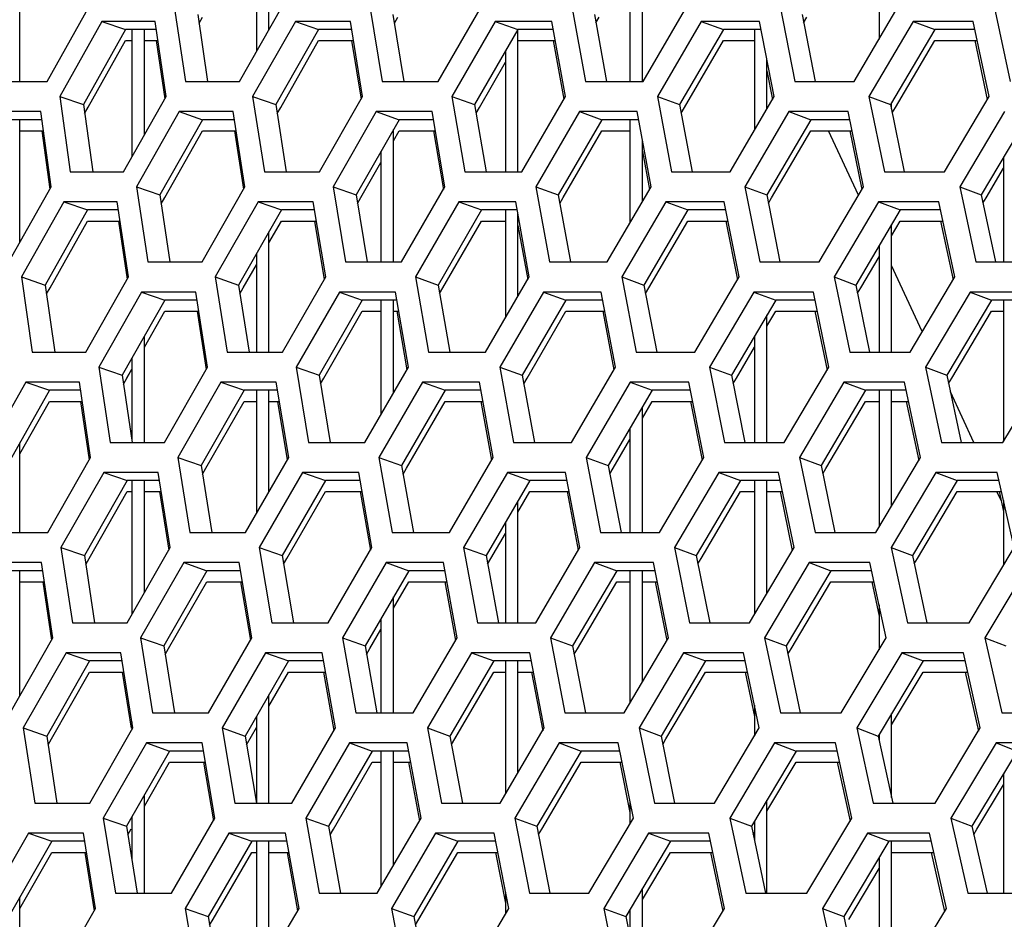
# Model space of a CAD drawing. Header units: millimetres. Extents: x 0 to 420, y 0 to 297.
# Tile 36 of 256: x 94.46 to 97.63, y 88.99 to 91.88. Entities that reach past the tile are written whole.
import ezdxf

# ---------------------------------------------------------------- set-up
doc = ezdxf.new("R2010")
doc.units = ezdxf.units.MM
doc.header["$LTSCALE"] = 23.1
doc.layers.get('0').update_dxf_attribs({"linetype": 'CONTINUOUS'})
doc.layers.add('DIM_PILOTEES', color=7, linetype='CONTINUOUS')
doc.styles.get("Standard").update_dxf_attribs({"font": 'txt', "width": 0.7})
doc.dimstyles.new('DIMSTYLE_4', dxfattribs={"dimtxt": 2.5, "dimasz": 3.5, "dimexe": 2, "dimexo": 0, "dimtad": 1, "dimdec": 0, "dimlfac": 10, "dimdsep": 46, "dimtxsty": 'Standard', "dimblk": '_FILLED', "dimblk1": '_FILLED', "dimblk2": '_FILLED', "dimcen": 0.09, "dimazin": 2, "dimtp": 0.8, "dimtm": 0.8, "dimtfac": 1, "dimtdec": 0, "dimtofl": 0, "dimtmove": 0, "dimatfit": 3, "dimldrblk": '_FILLED', "dimfxl": 0, "dimtolj": 1, "dimarcsym": 0})

# ---------------------------------------------------------------- blocks, each defined once
blk = doc.blocks.new('_FILLED')
at = {"color": 0, "linetype": 'ByBlock'}
blk.add_solid([(0, 0), (-1, 0.14286), (-1, -0.14286)], dxfattribs=at)
blk = doc.blocks.new('*D10')
at = {"layer": 'DIM_PILOTEES', "color": 2, "linetype": 'Continuous'}
for p, q in [((124.1252, 106.0416), (62.1844, 106.0416)), ((64.1844, 106.0416), (64.1844, 79.644)), ((64.1844, 53.2465), (64.1844, 79.644)), ((101.3716, 53.2465), (62.1844, 53.2465))]:
    blk.add_line(p, q, dxfattribs=at)
at = {"layer": 'DIM_PILOTEES', "color": 2, "linetype": 'Continuous', "xscale": 3.5, "yscale": 3.5, "zscale": 3.5}
for p, rotation in [((64.1844, 106.0416), 90), ((64.1844, 53.2465), 270)]:
    blk.add_blockref('_FILLED', p, dxfattribs=dict(at, rotation=rotation))
at = {"layer": 'DIM_PILOTEES', "color": 2, "linetype": 'Continuous', "insert": (61.0594, 82.8955), "char_height": 2.5, "width": 8.571429, "attachment_point": 2, "rotation": 90, "line_spacing_factor": 0.9}
blk.add_mtext('{\\ftxt;\\W0.0001;\\H0.0001;\\~}{\\ftxt;\\W2.2857142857;\\H2.5; }{\\ftxt;\\W0.0001;\\H0.0001;\\~}', dxfattribs=at)

msp = doc.modelspace()

# ---------------------------------------------------------------- linework, layer by layer
at = {"color": 7, "linetype": 'Continuous'}
for p, q in [((95.2252, 92.1339), (95.2252, 91.773)), ((95.2652, 91.8433), (95.2652, 92.1339)), ((96.4652, 91.6768), (96.4652, 92.1339)), ((97.2252, 92.1339), (97.2252, 91.8133)), ((96.4252, 92.0901), (96.4252, 91.6768)), ((94.4652, 91.6768), (94.4652, 91.956)), ((95.0365, 91.8924), (95.0682, 91.6768)), ((95.6637, 91.8924), (95.6989, 91.6768)), ((96.3109, 91.8924), (96.3496, 91.6768)), ((96.9778, 91.8924), (97.0198, 91.6768)), ((94.7288, 91.87), (94.8049, 91.8441)), ((95.0407, 91.8639), (95.0519, 91.8838)), ((95.3505, 91.87), (95.4249, 91.8441)), ((95.6682, 91.8645), (95.6791, 91.8836)), ((95.9924, 91.87), (96.0652, 91.8441)), ((96.3158, 91.865), (96.3265, 91.8834)), ((96.6542, 91.87), (96.7252, 91.8441)), ((96.983, 91.8655), (96.9934, 91.8833)), ((97.3353, 91.87), (97.4046, 91.8441)), ((94.8049, 91.8441), (94.6693, 91.6026)), ((94.9032, 91.8441), (94.8049, 91.8441)), ((94.8252, 91.8441), (94.8252, 91.4348)), ((94.8652, 91.5055), (94.8652, 91.8441)), ((95.4249, 91.8441), (95.2876, 91.6026)), ((95.531, 91.8441), (95.4249, 91.8441)), ((96.0652, 91.8441), (95.9262, 91.6026)), ((96.0652, 91.387), (96.0652, 91.8441)), ((96.1789, 91.8441), (96.0652, 91.8441)), ((96.7252, 91.8441), (96.5846, 91.6026)), ((96.8465, 91.8441), (96.7252, 91.8441)), ((96.8252, 91.8441), (96.8252, 91.5206)), ((97.4046, 91.8441), (97.2625, 91.6026)), ((97.5333, 91.8441), (97.4046, 91.8441)), ((94.6846, 91.5941), (94.8049, 91.8083)), ((94.8049, 91.8083), (94.8252, 91.8083)), ((94.8652, 91.8083), (94.9085, 91.8083)), ((95.303, 91.5939), (95.4249, 91.8083)), ((95.4249, 91.8083), (95.5368, 91.8083)), ((96.0652, 91.8083), (96.1853, 91.8083)), ((96.6002, 91.5936), (96.7252, 91.8083)), ((96.7252, 91.8083), (96.8252, 91.8083)), ((97.2781, 91.5934), (97.4046, 91.8083)), ((97.4046, 91.8083), (97.5408, 91.8083)), ((96.0252, 91.7747), (96.0252, 91.387)), ((95.9417, 91.5937), (96.0252, 91.7389)), ((96.8652, 91.5888), (96.8652, 91.7475)), ((94.5931, 91.6285), (94.6693, 91.6026)), ((94.6693, 91.6026), (94.6994, 91.387)), ((95.2129, 91.6285), (95.2876, 91.6026)), ((95.2876, 91.6026), (95.3211, 91.387)), ((95.8532, 91.6285), (95.9262, 91.6026)), ((95.9262, 91.6026), (95.9632, 91.387)), ((96.5133, 91.6285), (96.5846, 91.6026)), ((96.5846, 91.6026), (96.6251, 91.387)), ((97.1929, 91.6285), (97.2625, 91.6026)), ((97.2625, 91.6026), (97.3064, 91.387)), ((97.2652, 91.589), (97.2652, 91.6073)), ((94.6733, 91.5739), (94.6846, 91.5941)), ((94.9766, 91.5802), (95.0519, 91.5543)), ((95.2919, 91.5745), (95.303, 91.5939)), ((95.6098, 91.5802), (95.6834, 91.5543)), ((95.9309, 91.575), (95.9417, 91.5937)), ((96.263, 91.5802), (96.3349, 91.5543)), ((96.5897, 91.5755), (96.6002, 91.5936)), ((96.9359, 91.5802), (97.0061, 91.5543)), ((97.2679, 91.576), (97.2781, 91.5934)), ((94.5357, 91.5543), (94.4408, 91.5543)), ((94.4652, 91.1603), (94.4652, 91.5543)), ((95.0519, 91.5543), (94.9152, 91.3129)), ((95.1545, 91.5543), (95.0519, 91.5543)), ((95.6834, 91.5543), (95.545, 91.3129)), ((95.7937, 91.5543), (95.6834, 91.5543)), ((96.3349, 91.5543), (96.1949, 91.3129)), ((96.4528, 91.5543), (96.3349, 91.5543)), ((96.4252, 91.5543), (96.4252, 91.2222)), ((97.0061, 91.5543), (96.8645, 91.3129)), ((97.1315, 91.5543), (97.0061, 91.5543)), ((97.6963, 91.5543), (97.5534, 91.3129)), ((94.4652, 91.5185), (94.5406, 91.5185)), ((94.9306, 91.3042), (95.0519, 91.5185)), ((95.0519, 91.5185), (95.16, 91.5185)), ((95.6652, 91.0973), (95.6652, 91.5227)), ((95.6652, 91.4868), (95.6834, 91.5185)), ((95.6834, 91.5185), (95.7998, 91.5185)), ((96.2105, 91.3038), (96.3349, 91.5185)), ((96.3349, 91.5185), (96.4252, 91.5185)), ((96.8802, 91.3037), (97.0061, 91.5185)), ((97.0061, 91.5185), (97.1388, 91.5185)), ((97.1597, 91.312), (97.0634, 91.5185)), ((96.4652, 91.2906), (96.4652, 91.488)), ((95.6252, 91.4529), (95.6252, 91.0973)), ((95.5605, 91.304), (95.6252, 91.417)), ((97.6252, 91.4342), (97.6252, 91.0973)), ((97.5691, 91.3036), (97.6252, 91.3984)), ((94.8398, 91.3387), (94.9152, 91.3129)), ((95.4712, 91.3387), (95.545, 91.3129)), ((96.1228, 91.3387), (96.1949, 91.3129)), ((96.7941, 91.3387), (96.8645, 91.3129)), ((97.4847, 91.3387), (97.5534, 91.3129)), ((94.6066, 91.2904), (94.6826, 91.2646)), ((94.9152, 91.3129), (94.9472, 91.0973)), ((94.9194, 91.2844), (94.9306, 91.3042)), ((95.2308, 91.2904), (95.3053, 91.2646)), ((95.545, 91.3129), (95.5805, 91.0973)), ((95.5496, 91.285), (95.5605, 91.304)), ((95.8754, 91.2904), (95.9482, 91.2646)), ((96.1949, 91.3129), (96.2339, 91.0973)), ((96.1998, 91.2855), (96.2105, 91.3038)), ((96.5399, 91.2904), (96.611, 91.2646)), ((96.8645, 91.3129), (96.907, 91.0973)), ((96.8698, 91.286), (96.8802, 91.3037)), ((97.2239, 91.2904), (97.2932, 91.2646)), ((97.5534, 91.3129), (97.5992, 91.0973)), ((97.5589, 91.2864), (97.5691, 91.3036)), ((94.6826, 91.2646), (94.5467, 91.0231)), ((94.7817, 91.2646), (94.6826, 91.2646)), ((95.3053, 91.2646), (95.1676, 91.0231)), ((95.4121, 91.2646), (95.3053, 91.2646)), ((95.9482, 91.2646), (95.8088, 91.0231)), ((96.0627, 91.2646), (95.9482, 91.2646)), ((96.0252, 91.2646), (96.0252, 90.9176)), ((96.611, 91.2646), (96.47, 91.0231)), ((96.733, 91.2646), (96.611, 91.2646)), ((97.2932, 91.2646), (97.1507, 91.0231)), ((97.4227, 91.2646), (97.2932, 91.2646)), ((94.562, 91.0145), (94.6826, 91.2287)), ((94.6826, 91.2287), (94.787, 91.2287)), ((95.2652, 91.1585), (95.3053, 91.2287)), ((95.2652, 91.1586), (95.3053, 91.2287)), ((95.3053, 91.2287), (95.418, 91.2287)), ((95.8243, 91.0141), (95.9482, 91.2287)), ((95.9482, 91.2287), (96.0252, 91.2287)), ((96.0652, 90.9864), (96.0652, 91.2503)), ((96.4856, 91.014), (96.611, 91.2287)), ((96.611, 91.2287), (96.7401, 91.2287)), ((97.2652, 91.1814), (97.2932, 91.2287)), ((97.2932, 91.2287), (97.4303, 91.2287)), ((95.2652, 90.8075), (95.2652, 91.1944)), ((97.2652, 90.8075), (97.2652, 91.2172)), ((97.2252, 91.1494), (97.2252, 90.8075)), ((95.2252, 91.1242), (95.2252, 90.8075)), ((97.1664, 91.0138), (97.2252, 91.1136)), ((95.183, 91.0143), (95.2252, 91.0884)), ((97.3642, 90.8734), (97.2652, 91.0856)), ((94.4705, 91.049), (94.5467, 91.0231)), ((95.0929, 91.049), (95.1676, 91.0231)), ((95.7358, 91.049), (95.8088, 91.0231)), ((96.3987, 91.049), (96.47, 91.0231)), ((97.0811, 91.049), (97.1507, 91.0231)), ((94.5467, 91.0231), (94.5771, 90.8075)), ((94.5507, 90.9944), (94.562, 91.0145)), ((94.8557, 91.0007), (94.9309, 90.9748)), ((95.1676, 91.0231), (95.2015, 90.8075)), ((95.1719, 90.9949), (95.183, 91.0143)), ((95.4915, 91.0007), (95.5651, 90.9748)), ((95.8088, 91.0231), (95.8462, 90.8075)), ((95.8136, 90.9955), (95.8243, 91.0141)), ((96.1474, 91.0007), (96.2193, 90.9748)), ((96.47, 91.0231), (96.5109, 90.8075)), ((96.4751, 90.996), (96.4856, 91.014)), ((96.8231, 91.0007), (96.8933, 90.9748)), ((97.1507, 91.0231), (97.195, 90.8075)), ((97.1561, 90.9965), (97.1664, 91.0138)), ((97.518, 91.0007), (97.5864, 90.9748)), ((94.9309, 90.9748), (94.7939, 90.7333)), ((95.0343, 90.9748), (94.9309, 90.9748)), ((95.5651, 90.9748), (95.4263, 90.7333)), ((95.6761, 90.9748), (95.5651, 90.9748)), ((95.6252, 90.9748), (95.6252, 90.6068)), ((95.6652, 90.6758), (95.6652, 90.9748)), ((96.2193, 90.9748), (96.0789, 90.7333)), ((96.338, 90.9748), (96.2193, 90.9748)), ((96.8933, 90.9748), (96.7513, 90.7333)), ((97.0195, 90.9748), (96.8933, 90.9748)), ((97.5864, 90.9748), (97.443, 90.7333)), ((97.7201, 90.9748), (97.5864, 90.9748)), ((97.6252, 90.9748), (97.6252, 90.5207)), ((94.8652, 90.8232), (94.9309, 90.9389)), ((94.9309, 90.9389), (95.0399, 90.9389)), ((95.4418, 90.7244), (95.5651, 90.9389)), ((95.5651, 90.9389), (95.6252, 90.9389)), ((95.6652, 90.9389), (95.6823, 90.9389)), ((96.0945, 90.7243), (96.2193, 90.9389)), ((96.2193, 90.9389), (96.3448, 90.9389)), ((96.8652, 90.8913), (96.8933, 90.9389)), ((96.8933, 90.9389), (97.0268, 90.9389)), ((97.4587, 90.724), (97.5864, 90.9389)), ((97.5864, 90.9389), (97.6252, 90.9389)), ((96.8652, 90.5177), (96.8652, 90.9271)), ((94.8652, 90.5177), (94.8652, 90.8591)), ((96.8252, 90.8591), (96.8252, 90.5177)), ((96.767, 90.7241), (96.8252, 90.8232)), ((94.8252, 90.7886), (94.8252, 90.524)), ((94.7184, 90.7592), (94.7939, 90.7333)), ((94.7981, 90.7049), (94.8252, 90.7527)), ((94.8093, 90.7246), (94.8252, 90.7527)), ((95.3525, 90.7592), (95.4263, 90.7333)), ((96.0068, 90.7592), (96.0789, 90.7333)), ((96.6809, 90.7592), (96.7513, 90.7333)), ((97.3744, 90.7592), (97.443, 90.7333)), ((94.7939, 90.7333), (94.8262, 90.5177)), ((95.4263, 90.7333), (95.4621, 90.5177)), ((95.4309, 90.7055), (95.4418, 90.7244)), ((96.0789, 90.7333), (96.1182, 90.5177)), ((96.0839, 90.706), (96.0945, 90.7243)), ((96.7513, 90.7333), (96.7941, 90.5177)), ((96.7566, 90.7065), (96.767, 90.7241)), ((97.443, 90.7333), (97.4892, 90.5177)), ((97.4486, 90.7069), (97.4587, 90.724)), ((94.5604, 90.685), (94.4241, 90.4435)), ((94.4844, 90.7109), (94.5604, 90.685)), ((94.6602, 90.685), (94.5604, 90.685)), ((95.1856, 90.685), (95.0475, 90.4435)), ((95.1112, 90.7109), (95.1856, 90.685)), ((95.2932, 90.685), (95.1856, 90.685)), ((95.2252, 90.685), (95.2252, 90.2893)), ((95.2652, 90.3588), (95.2652, 90.685)), ((95.8312, 90.685), (95.6914, 90.4435)), ((95.7584, 90.7109), (95.8312, 90.685)), ((95.9465, 90.685), (95.8312, 90.685)), ((96.4967, 90.685), (96.3554, 90.4435)), ((96.4257, 90.7109), (96.4967, 90.685)), ((96.6196, 90.685), (96.4967, 90.685)), ((97.1818, 90.685), (97.0389, 90.4435)), ((97.1125, 90.7109), (97.1818, 90.685)), ((97.3121, 90.685), (97.1818, 90.685)), ((97.2252, 90.685), (97.2252, 90.246)), ((97.2652, 90.3131), (97.2652, 90.685)), ((97.5301, 90.5177), (97.4544, 90.68)), ((94.4652, 90.4806), (94.5604, 90.6492)), ((94.5604, 90.6492), (94.6656, 90.6492)), ((95.063, 90.4347), (95.1856, 90.6492)), ((95.1856, 90.6492), (95.2252, 90.6492)), ((95.2652, 90.6492), (95.2991, 90.6492)), ((95.707, 90.4345), (95.8312, 90.6492)), ((95.8312, 90.6492), (95.953, 90.6492)), ((96.4652, 90.5953), (96.4967, 90.6492)), ((96.4652, 90.2279), (96.4652, 90.6312)), ((96.4967, 90.6492), (96.6267, 90.6492)), ((97.0546, 90.4342), (97.1818, 90.6492)), ((97.1818, 90.6492), (97.2252, 90.6492)), ((97.2652, 90.6492), (97.3198, 90.6492)), ((96.4252, 90.5629), (96.4252, 90.2279)), ((96.371, 90.4344), (96.4252, 90.527)), ((94.4652, 90.2279), (94.4652, 90.5164)), ((94.9729, 90.4694), (95.0475, 90.4435)), ((95.6184, 90.4694), (95.6914, 90.4435)), ((96.2841, 90.4694), (96.3554, 90.4435)), ((96.9693, 90.4694), (97.0389, 90.4435)), ((95.0475, 90.4435), (95.0818, 90.2279)), ((95.052, 90.4154), (95.063, 90.4347)), ((95.6914, 90.4435), (95.7292, 90.2279)), ((95.6962, 90.416), (95.707, 90.4345)), ((96.3554, 90.4435), (96.3966, 90.2279)), ((96.3605, 90.4165), (96.371, 90.4344)), ((97.0389, 90.4435), (97.0835, 90.2279)), ((97.0444, 90.4169), (97.0546, 90.4342)), ((94.7347, 90.4211), (94.8099, 90.3952)), ((95.3731, 90.4211), (95.4467, 90.3952)), ((96.0318, 90.4211), (96.1037, 90.3952)), ((96.7103, 90.4211), (96.7804, 90.3952)), ((97.408, 90.4211), (97.4764, 90.3952)), ((94.8099, 90.3952), (94.6726, 90.1537)), ((94.9141, 90.3952), (94.8099, 90.3952)), ((94.8252, 90.3952), (94.8252, 89.9651)), ((94.8652, 90.0349), (94.8652, 90.3952)), ((95.4467, 90.3952), (95.3076, 90.1537)), ((95.5586, 90.3952), (95.4467, 90.3952)), ((96.1037, 90.3952), (95.9629, 90.1537)), ((96.2232, 90.3952), (96.1037, 90.3952)), ((96.7804, 90.3952), (96.6381, 90.1537)), ((96.9075, 90.3952), (96.7804, 90.3952)), ((96.8252, 90.3952), (96.8252, 89.9658)), ((96.8652, 90.0332), (96.8652, 90.3952)), ((97.4764, 90.3952), (97.3326, 90.1537)), ((97.611, 90.3952), (97.4764, 90.3952)), ((94.688, 90.145), (94.8099, 90.3594)), ((94.8099, 90.3594), (94.8252, 90.3594)), ((94.8652, 90.3594), (94.9197, 90.3594)), ((95.3231, 90.1448), (95.4467, 90.3594)), ((95.4467, 90.3594), (95.5648, 90.3594)), ((96.0652, 90.2934), (96.1037, 90.3594)), ((96.0652, 90.2934), (96.1037, 90.3594)), ((96.1037, 90.3594), (96.23, 90.3594)), ((96.6538, 90.1445), (96.7804, 90.3594)), ((96.7804, 90.3594), (96.8252, 90.3594)), ((96.8652, 90.3594), (96.9149, 90.3594)), ((97.3484, 90.1444), (97.4764, 90.3594)), ((97.4764, 90.3594), (97.6189, 90.3594)), ((97.6174, 90.3304), (97.6039, 90.3594)), ((96.0652, 89.9381), (96.0652, 90.3292)), ((97.6252, 90.331), (97.6252, 90.1232)), ((96.0252, 90.2606), (96.0252, 89.9381)), ((95.9785, 90.1447), (96.0252, 90.2248)), ((94.5971, 90.1796), (94.6726, 90.1537)), ((95.2338, 90.1796), (95.3076, 90.1537)), ((95.8908, 90.1796), (95.9629, 90.1537)), ((96.5677, 90.1796), (96.6381, 90.1537)), ((97.264, 90.1796), (97.3326, 90.1537)), ((94.6726, 90.1537), (94.7052, 89.9381)), ((95.3076, 90.1537), (95.3437, 89.9381)), ((95.9629, 90.1537), (96.0026, 89.9381)), ((96.6381, 90.1537), (96.6812, 89.9381)), ((97.3326, 90.1537), (97.3792, 89.9381)), ((94.6768, 90.1254), (94.688, 90.145)), ((94.9915, 90.1313), (95.066, 90.1054)), ((95.3122, 90.1259), (95.3231, 90.1448)), ((95.6415, 90.1313), (95.7142, 90.1054)), ((95.9679, 90.1265), (95.9785, 90.1447)), ((96.3115, 90.1313), (96.3825, 90.1054)), ((96.6434, 90.1269), (96.6538, 90.1445)), ((97.0011, 90.1313), (97.0704, 90.1054)), ((97.3383, 90.1274), (97.3484, 90.1444)), ((94.5387, 90.1054), (94.4382, 90.1054)), ((94.4652, 89.7038), (94.4652, 90.1054)), ((95.066, 90.1054), (94.9275, 89.864)), ((95.1743, 90.1054), (95.066, 90.1054)), ((95.7142, 90.1054), (95.5741, 89.864)), ((95.8303, 90.1054), (95.7142, 90.1054)), ((96.3825, 90.1054), (96.2408, 89.864)), ((96.5062, 90.1054), (96.3825, 90.1054)), ((96.4252, 90.1054), (96.4252, 89.68)), ((96.4652, 89.7477), (96.4652, 90.1054)), ((97.0704, 90.1054), (96.9271, 89.864)), ((97.2016, 90.1054), (97.0704, 90.1054)), ((94.4652, 90.0696), (94.5441, 90.0696)), ((94.943, 89.8551), (95.066, 90.0696)), ((95.066, 90.0696), (95.1803, 90.0696)), ((95.6652, 89.9852), (95.7142, 90.0696)), ((95.7142, 90.0696), (95.8369, 90.0696)), ((96.2564, 89.8548), (96.3825, 90.0696)), ((96.3825, 90.0696), (96.4252, 90.0696)), ((96.4652, 90.0696), (96.5133, 90.0696)), ((96.9428, 89.8546), (97.0704, 90.0696)), ((97.0704, 90.0696), (97.2093, 90.0696)), ((95.6652, 89.6484), (95.6652, 90.0211)), ((97.2252, 89.9956), (97.2252, 89.8515)), ((95.6252, 89.9521), (95.6252, 89.6484)), ((95.5896, 89.8549), (95.6252, 89.9163)), ((94.8529, 89.8898), (94.9275, 89.864)), ((94.9275, 89.864), (94.9621, 89.6484)), ((95.5011, 89.8898), (95.5741, 89.864)), ((95.5741, 89.864), (95.6121, 89.6484)), ((96.1695, 89.8898), (96.2408, 89.864)), ((96.2408, 89.864), (96.2823, 89.6484)), ((96.8575, 89.8898), (96.9271, 89.864)), ((96.9271, 89.864), (96.9721, 89.6484)), ((97.5648, 89.8898), (97.6326, 89.864)), ((94.6137, 89.8415), (94.689, 89.8157)), ((94.932, 89.8359), (94.943, 89.8551)), ((95.2548, 89.8415), (95.3284, 89.8157)), ((95.5789, 89.8365), (95.5896, 89.8549)), ((95.9162, 89.8415), (95.9881, 89.8157)), ((96.2459, 89.837), (96.2564, 89.8548)), ((96.5974, 89.8415), (96.6676, 89.8157)), ((96.9326, 89.8374), (96.9428, 89.8546)), ((97.2981, 89.8415), (97.3665, 89.8157)), ((94.689, 89.8157), (94.5513, 89.5742)), ((94.7939, 89.8157), (94.689, 89.8157)), ((95.3284, 89.8157), (95.1889, 89.5742)), ((95.441, 89.8157), (95.3284, 89.8157)), ((95.9881, 89.8157), (95.8469, 89.5742)), ((96.1084, 89.8157), (95.9881, 89.8157)), ((96.0252, 89.8157), (96.0252, 89.3883)), ((96.0652, 89.4563), (96.0652, 89.8157)), ((96.6676, 89.8157), (96.5249, 89.5742)), ((96.7955, 89.8157), (96.6676, 89.8157)), ((97.3665, 89.8157), (97.2223, 89.5742)), ((97.5019, 89.8157), (97.3665, 89.8157)), ((94.5667, 89.5654), (94.689, 89.7798)), ((94.689, 89.7798), (94.7996, 89.7798)), ((95.2652, 89.6705), (95.3284, 89.7798)), ((95.3284, 89.7798), (95.4473, 89.7798)), ((95.8519, 89.5469), (95.9881, 89.7798)), ((95.8625, 89.5651), (95.9881, 89.7798)), ((95.9881, 89.7798), (96.0252, 89.7798)), ((96.0652, 89.7798), (96.1153, 89.7798)), ((96.5406, 89.5649), (96.6676, 89.7798)), ((96.6676, 89.7798), (96.8029, 89.7798)), ((97.2652, 89.6103), (97.3665, 89.7798)), ((97.3665, 89.7798), (97.5099, 89.7798)), ((95.2652, 89.3586), (95.2652, 89.7064)), ((96.8252, 89.6729), (96.8252, 89.5744)), ((97.2652, 89.3766), (97.2652, 89.6461)), ((94.8252, 89.6197), (94.8252, 89.5946)), ((95.2252, 89.6371), (95.2252, 89.3586)), ((94.4758, 89.6001), (94.5513, 89.5742)), ((95.1151, 89.6001), (95.1889, 89.5742)), ((95.1936, 89.5464), (95.2252, 89.6013)), ((95.7748, 89.6001), (95.8469, 89.5742)), ((96.4545, 89.6001), (96.5249, 89.5742)), ((97.1536, 89.6001), (97.2223, 89.5742)), ((97.2252, 89.5791), (97.2252, 89.5605)), ((94.5513, 89.5742), (94.5842, 89.3586)), ((94.5556, 89.5459), (94.5667, 89.5654)), ((94.8719, 89.5518), (94.9463, 89.5259)), ((95.1889, 89.5742), (95.2254, 89.3586)), ((95.5245, 89.5518), (95.5972, 89.5259)), ((95.8469, 89.5742), (95.8869, 89.3586)), ((96.1972, 89.5518), (96.2683, 89.5259)), ((96.5249, 89.5742), (96.5683, 89.3586)), ((96.5302, 89.5474), (96.5406, 89.5649)), ((96.8897, 89.5518), (96.9589, 89.5259)), ((97.2223, 89.5742), (97.2692, 89.3586)), ((97.6013, 89.5518), (97.6688, 89.5259)), ((94.9463, 89.5259), (94.8075, 89.2844)), ((95.0554, 89.5259), (94.9463, 89.5259)), ((95.5972, 89.5259), (95.4567, 89.2844)), ((95.7141, 89.5259), (95.5972, 89.5259)), ((95.6252, 89.5259), (95.6252, 89.0906)), ((95.6652, 89.1588), (95.6652, 89.5259)), ((96.2683, 89.5259), (96.1261, 89.2844)), ((96.3928, 89.5259), (96.2683, 89.5259)), ((96.9589, 89.5259), (96.8153, 89.2844)), ((97.091, 89.5259), (96.9589, 89.5259)), ((97.6688, 89.5259), (97.5237, 89.2844)), ((94.8652, 89.3491), (94.9463, 89.4901)), ((94.9463, 89.4901), (95.0615, 89.4901)), ((95.4723, 89.2754), (95.5972, 89.4901)), ((95.5972, 89.4901), (95.6252, 89.4901)), ((95.6652, 89.4901), (95.7207, 89.4901)), ((96.1418, 89.2752), (96.2683, 89.4901)), ((96.2683, 89.4901), (96.4, 89.4901)), ((96.8652, 89.3325), (96.9589, 89.4901)), ((96.9589, 89.4901), (97.0988, 89.4901)), ((97.6252, 89.4535), (97.6252, 89.0688)), ((97.5395, 89.2749), (97.6252, 89.4176)), ((94.8652, 89.0688), (94.8652, 89.3849)), ((96.4252, 89.3647), (96.4252, 89.2917)), ((96.8652, 89.0688), (96.8652, 89.3684)), ((94.7328, 89.3103), (94.8075, 89.2844)), ((94.8252, 89.3153), (94.8252, 89.1743)), ((95.3837, 89.3103), (95.4567, 89.2844)), ((96.0548, 89.3103), (96.1261, 89.2844)), ((96.7457, 89.3103), (96.8153, 89.2844)), ((96.8252, 89.3011), (96.8252, 89.2368)), ((97.4559, 89.3103), (97.5237, 89.2844)), ((94.4928, 89.262), (94.568, 89.2361)), ((94.8075, 89.2844), (94.8424, 89.0688)), ((94.812, 89.2564), (94.823, 89.2755)), ((95.1365, 89.262), (95.2101, 89.2361)), ((95.4567, 89.2844), (95.4951, 89.0688)), ((95.4616, 89.2569), (95.4723, 89.2754)), ((95.8005, 89.262), (95.8725, 89.2361)), ((96.1261, 89.2844), (96.168, 89.0688)), ((96.1313, 89.2574), (96.1418, 89.2752)), ((96.4846, 89.262), (96.5548, 89.2361)), ((96.8153, 89.2844), (96.8606, 89.0688)), ((96.8208, 89.2579), (96.8252, 89.2653)), ((97.1881, 89.262), (97.2565, 89.2361)), ((97.5237, 89.2844), (97.5725, 89.0688)), ((97.5295, 89.2583), (97.5395, 89.2749)), ((94.568, 89.2361), (94.4299, 88.9946)), ((94.6737, 89.2361), (94.568, 89.2361)), ((95.2101, 89.2361), (95.0702, 88.9946)), ((95.3235, 89.2361), (95.2101, 89.2361)), ((95.2252, 89.2361), (95.2252, 88.7865)), ((95.2652, 88.855), (95.2652, 89.2361)), ((95.8725, 89.2361), (95.7309, 88.9946)), ((95.9936, 89.2361), (95.8725, 89.2361)), ((96.5548, 89.2361), (96.4117, 88.9946)), ((96.6835, 89.2361), (96.5548, 89.2361)), ((97.2565, 89.2361), (97.1119, 88.9946)), ((97.3928, 89.2361), (97.2565, 89.2361)), ((97.2652, 88.779), (97.2652, 89.2361)), ((94.4652, 89.0205), (94.568, 89.2003)), ((94.568, 89.2003), (94.6794, 89.2003)), ((95.0857, 88.9856), (95.2101, 89.2003)), ((95.2101, 89.2003), (95.2252, 89.2003)), ((95.2652, 89.2003), (95.3298, 89.2003)), ((95.736, 88.9674), (95.8725, 89.2003)), ((95.7466, 88.9855), (95.8725, 89.2003)), ((95.8725, 89.2003), (96.0005, 89.2003)), ((96.4652, 89.0492), (96.5548, 89.2003)), ((96.5548, 89.2003), (96.691, 89.2003)), ((97.2652, 89.2003), (97.4008, 89.2003)), ((97.2252, 89.1839), (97.2252, 88.779)), ((97.1277, 88.9852), (97.2252, 89.1481)), ((96.0252, 89.0729), (96.0252, 89.0032)), ((96.4652, 88.779), (96.4652, 89.085)), ((94.4652, 88.779), (94.4652, 89.0564)), ((94.9964, 89.0205), (95.0702, 88.9946)), ((95.6588, 89.0205), (95.7309, 88.9946)), ((96.3412, 89.0205), (96.4117, 88.9946)), ((96.4252, 89.0175), (96.4252, 88.9275)), ((97.0433, 89.0205), (97.1119, 88.9946)), ((95.0702, 88.9946), (95.107, 88.779)), ((95.0749, 88.9669), (95.0857, 88.9856)), ((95.7309, 88.9946), (95.7712, 88.779)), ((96.4117, 88.9946), (96.4555, 88.779)), ((97.1119, 88.9946), (97.1592, 88.779))]:
    msp.add_line(p, q, dxfattribs=at)
at = {"color": 3, "linetype": 'Continuous'}
for p, q in [((94.5526, 91.6768), (94.6882, 91.9183)), ((94.9611, 91.9183), (94.9968, 91.6768)), ((95.1705, 91.6768), (95.3079, 91.9183)), ((95.5899, 91.9183), (95.6295, 91.6768)), ((95.8088, 91.6768), (95.9479, 91.9183)), ((96.2388, 91.9183), (96.2823, 91.6768)), ((96.4671, 91.6768), (96.6078, 91.9183)), ((96.9073, 91.9183), (96.9547, 91.6768)), ((97.1449, 91.6768), (97.2871, 91.9183)), ((97.5951, 91.9183), (97.6463, 91.6768)), ((94.7288, 91.87), (94.5931, 91.6285)), ((94.8995, 91.87), (94.7288, 91.87)), ((94.9349, 91.6285), (94.8995, 91.87)), ((95.3505, 91.87), (95.2129, 91.6285)), ((95.5268, 91.87), (95.3505, 91.87)), ((95.5661, 91.6285), (95.5268, 91.87)), ((95.9924, 91.87), (95.8532, 91.6285)), ((96.1743, 91.87), (95.9924, 91.87)), ((96.2175, 91.6285), (96.1743, 91.87)), ((96.6542, 91.87), (96.5133, 91.6285)), ((96.8414, 91.87), (96.6542, 91.87)), ((96.8885, 91.6285), (96.8414, 91.87)), ((97.3353, 91.87), (97.1929, 91.6285)), ((97.5278, 91.87), (97.3353, 91.87)), ((97.5787, 91.6285), (97.5278, 91.87)), ((94.9032, 91.8083), (94.9307, 91.6211)), ((95.531, 91.8083), (95.5616, 91.6205)), ((96.1789, 91.8083), (96.2126, 91.62)), ((97.5333, 91.8083), (97.5731, 91.6191)), ((96.8652, 91.7116), (96.8833, 91.6195)), ((94.3846, 91.6768), (94.5526, 91.6768)), ((94.9968, 91.6768), (95.1705, 91.6768)), ((95.6295, 91.6768), (95.8088, 91.6768)), ((96.2823, 91.6768), (96.4671, 91.6768)), ((96.9547, 91.6768), (97.1449, 91.6768)), ((94.5931, 91.6285), (94.627, 91.387)), ((94.7982, 91.387), (94.9349, 91.6285)), ((95.2129, 91.6285), (95.2508, 91.387)), ((95.4277, 91.387), (95.5661, 91.6285)), ((95.8532, 91.6285), (95.8949, 91.387)), ((96.0774, 91.387), (96.2175, 91.6285)), ((96.5133, 91.6285), (96.559, 91.387)), ((96.7469, 91.387), (96.8885, 91.6285)), ((97.1929, 91.6285), (97.2424, 91.387)), ((97.4357, 91.387), (97.5787, 91.6285)), ((94.5321, 91.5802), (94.364, 91.5802)), ((94.5657, 91.3387), (94.5321, 91.5802)), ((94.9766, 91.5802), (94.8398, 91.3387)), ((95.1505, 91.5802), (94.9766, 91.5802)), ((95.188, 91.3387), (95.1505, 91.5802)), ((95.6098, 91.5802), (95.4712, 91.3387)), ((95.7892, 91.5802), (95.6098, 91.5802)), ((95.8307, 91.3387), (95.7892, 91.5802)), ((96.263, 91.5802), (96.1228, 91.3387)), ((96.448, 91.5802), (96.263, 91.5802)), ((96.4933, 91.3387), (96.448, 91.5802)), ((96.9359, 91.5802), (96.7941, 91.3387)), ((97.1262, 91.5802), (96.9359, 91.5802)), ((97.1754, 91.3387), (97.1262, 91.5802)), ((97.6279, 91.5802), (97.4847, 91.3387)), ((94.5357, 91.5185), (94.5617, 91.3316)), ((95.1545, 91.5185), (95.1836, 91.331)), ((95.7937, 91.5185), (95.8259, 91.3305)), ((97.1315, 91.5185), (97.17, 91.3295)), ((96.4652, 91.4521), (96.4882, 91.33)), ((94.627, 91.387), (94.7982, 91.387)), ((95.2508, 91.387), (95.4277, 91.387)), ((95.8949, 91.387), (96.0774, 91.387)), ((96.559, 91.387), (96.7469, 91.387)), ((97.2424, 91.387), (97.4357, 91.387)), ((94.4298, 91.0973), (94.5657, 91.3387)), ((94.8398, 91.3387), (94.8758, 91.0973)), ((95.0503, 91.0973), (95.188, 91.3387)), ((95.4712, 91.3387), (95.5112, 91.0973)), ((95.6913, 91.0973), (95.8307, 91.3387)), ((96.1228, 91.3387), (96.1667, 91.0973)), ((96.3523, 91.0973), (96.4933, 91.3387)), ((96.7941, 91.3387), (96.8419, 91.0973)), ((97.0329, 91.0973), (97.1754, 91.3387)), ((97.4847, 91.3387), (97.5363, 91.0973)), ((94.6066, 91.2904), (94.4705, 91.049)), ((94.7779, 91.2904), (94.6066, 91.2904)), ((94.8137, 91.049), (94.7779, 91.2904)), ((95.2308, 91.2904), (95.0929, 91.049)), ((95.4079, 91.2904), (95.2308, 91.2904)), ((95.4476, 91.049), (95.4079, 91.2904)), ((95.8754, 91.2904), (95.7358, 91.049)), ((96.058, 91.2904), (95.8754, 91.2904)), ((96.1016, 91.049), (96.058, 91.2904)), ((96.5399, 91.2904), (96.3987, 91.049)), ((96.728, 91.2904), (96.5399, 91.2904)), ((96.7755, 91.049), (96.728, 91.2904)), ((97.2239, 91.2904), (97.0811, 91.049)), ((97.4172, 91.2904), (97.2239, 91.2904)), ((97.4685, 91.049), (97.4172, 91.2904)), ((94.7817, 91.2287), (94.8095, 91.0415)), ((95.4121, 91.2287), (95.443, 91.0409)), ((96.733, 91.2287), (96.7702, 91.0399)), ((97.4227, 91.2287), (97.4629, 91.0395)), ((96.0652, 91.2144), (96.0967, 91.0404)), ((94.8758, 91.0973), (95.0503, 91.0973)), ((95.5112, 91.0973), (95.6913, 91.0973)), ((96.1667, 91.0973), (96.3523, 91.0973)), ((96.8419, 91.0973), (97.0329, 91.0973)), ((97.5363, 91.0973), (97.7326, 91.0973)), ((94.4705, 91.049), (94.5047, 90.8075)), ((94.6767, 90.8075), (94.8137, 91.049)), ((95.0929, 91.049), (95.1311, 90.8075)), ((95.3088, 90.8075), (95.4476, 91.049)), ((95.7358, 91.049), (95.7779, 90.8075)), ((95.9612, 90.8075), (96.1016, 91.049)), ((96.3987, 91.049), (96.4447, 90.8075)), ((96.6334, 90.8075), (96.7755, 91.049)), ((97.0811, 91.049), (97.131, 90.8075)), ((97.3251, 90.8075), (97.4685, 91.049)), ((94.8557, 91.0007), (94.7184, 90.7592)), ((95.0302, 91.0007), (94.8557, 91.0007)), ((95.0681, 90.7592), (95.0302, 91.0007)), ((95.4915, 91.0007), (95.3525, 90.7592)), ((95.6717, 91.0007), (95.4915, 91.0007)), ((95.7135, 90.7592), (95.6717, 91.0007)), ((96.1474, 91.0007), (96.0068, 90.7592)), ((96.3331, 91.0007), (96.1474, 91.0007)), ((96.3789, 90.7592), (96.3331, 91.0007)), ((96.8231, 91.0007), (96.6809, 90.7592)), ((97.0142, 91.0007), (96.8231, 91.0007)), ((97.0638, 90.7592), (97.0142, 91.0007)), ((97.518, 91.0007), (97.3744, 90.7592)), ((97.7144, 91.0007), (97.518, 91.0007)), ((95.0343, 90.9389), (95.0637, 90.7514)), ((95.6761, 90.9389), (95.7087, 90.7509)), ((96.338, 90.9389), (96.3737, 90.7504)), ((97.0195, 90.9389), (97.0583, 90.7499)), ((94.5047, 90.8075), (94.6767, 90.8075)), ((95.1311, 90.8075), (95.3088, 90.8075)), ((95.7779, 90.8075), (95.9612, 90.8075)), ((96.4447, 90.8075), (96.6334, 90.8075)), ((97.131, 90.8075), (97.3251, 90.8075)), ((94.7184, 90.7592), (94.7549, 90.5177)), ((94.93, 90.5177), (95.0681, 90.7592)), ((95.3525, 90.7592), (95.3928, 90.5177)), ((95.5737, 90.5177), (95.7135, 90.7592)), ((96.0068, 90.7592), (96.0511, 90.5177)), ((96.2374, 90.5177), (96.3789, 90.7592)), ((96.6809, 90.7592), (96.7291, 90.5177)), ((96.9208, 90.5177), (97.0638, 90.7592)), ((97.3744, 90.7592), (97.4264, 90.5177)), ((97.6234, 90.5177), (97.7678, 90.7592)), ((94.4844, 90.7109), (94.3479, 90.4694)), ((94.6564, 90.7109), (94.4844, 90.7109)), ((94.6925, 90.4694), (94.6564, 90.7109)), ((95.1112, 90.7109), (94.9729, 90.4694)), ((95.2889, 90.7109), (95.1112, 90.7109)), ((95.329, 90.4694), (95.2889, 90.7109)), ((95.7584, 90.7109), (95.6184, 90.4694)), ((95.9418, 90.7109), (95.7584, 90.7109)), ((95.9858, 90.4694), (95.9418, 90.7109)), ((96.4257, 90.7109), (96.2841, 90.4694)), ((96.6145, 90.7109), (96.4257, 90.7109)), ((96.6624, 90.4694), (96.6145, 90.7109)), ((97.1125, 90.7109), (96.9693, 90.4694)), ((97.3066, 90.7109), (97.1125, 90.7109)), ((97.3583, 90.4694), (97.3066, 90.7109)), ((94.6602, 90.6492), (94.6883, 90.4619)), ((95.2932, 90.6492), (95.3244, 90.4613)), ((95.9465, 90.6492), (95.9808, 90.4608)), ((96.6196, 90.6492), (96.6571, 90.4603)), ((97.3121, 90.6492), (97.3527, 90.4599)), ((94.7549, 90.5177), (94.93, 90.5177)), ((95.3928, 90.5177), (95.5737, 90.5177)), ((96.0511, 90.5177), (96.2374, 90.5177)), ((96.7291, 90.5177), (96.9208, 90.5177)), ((97.4264, 90.5177), (97.6234, 90.5177)), ((94.5551, 90.2279), (94.6925, 90.4694)), ((94.9729, 90.4694), (95.0115, 90.2279)), ((95.1898, 90.2279), (95.329, 90.4694)), ((95.6184, 90.4694), (95.661, 90.2279)), ((95.8449, 90.2279), (95.9858, 90.4694)), ((96.2841, 90.4694), (96.3305, 90.2279)), ((96.52, 90.2279), (96.6624, 90.4694)), ((96.9693, 90.4694), (97.0196, 90.2279)), ((97.2145, 90.2279), (97.3583, 90.4694)), ((94.7347, 90.4211), (94.5971, 90.1796)), ((94.91, 90.4211), (94.7347, 90.4211)), ((94.9483, 90.1796), (94.91, 90.4211)), ((95.3731, 90.4211), (95.2338, 90.1796)), ((95.5541, 90.4211), (95.3731, 90.4211)), ((95.5963, 90.1796), (95.5541, 90.4211)), ((96.0318, 90.4211), (95.8908, 90.1796)), ((96.2183, 90.4211), (96.0318, 90.4211)), ((96.2644, 90.1796), (96.2183, 90.4211)), ((96.7103, 90.4211), (96.5677, 90.1796)), ((96.9022, 90.4211), (96.7103, 90.4211)), ((96.9522, 90.1796), (96.9022, 90.4211)), ((97.408, 90.4211), (97.264, 90.1796)), ((97.6052, 90.4211), (97.408, 90.4211)), ((97.6591, 90.1796), (97.6052, 90.4211)), ((94.9141, 90.3594), (94.9438, 90.1718)), ((95.5586, 90.3594), (95.5915, 90.1713)), ((96.2232, 90.3594), (96.2592, 90.1708)), ((96.9075, 90.3594), (96.9466, 90.1703)), ((97.611, 90.3594), (97.6252, 90.2951)), ((94.3825, 90.2279), (94.5551, 90.2279)), ((95.0115, 90.2279), (95.1898, 90.2279)), ((95.661, 90.2279), (95.8449, 90.2279)), ((96.3305, 90.2279), (96.52, 90.2279)), ((97.0196, 90.2279), (97.2145, 90.2279)), ((94.5971, 90.1796), (94.6339, 89.9381)), ((94.8098, 89.9381), (94.9483, 90.1796)), ((95.2338, 90.1796), (95.2745, 89.9381)), ((95.4561, 89.9381), (95.5963, 90.1796)), ((95.8908, 90.1796), (95.9354, 89.9381)), ((96.1226, 89.9381), (96.2644, 90.1796)), ((96.5677, 90.1796), (96.6162, 89.9381)), ((96.8088, 89.9381), (96.9522, 90.1796)), ((97.264, 90.1796), (97.3164, 89.9381)), ((97.5143, 89.9381), (97.6591, 90.1796)), ((94.5349, 90.1313), (94.3621, 90.1313)), ((94.5714, 89.8898), (94.5349, 90.1313)), ((94.9915, 90.1313), (94.8529, 89.8898)), ((95.17, 90.1313), (94.9915, 90.1313)), ((95.2105, 89.8898), (95.17, 90.1313)), ((95.6415, 90.1313), (95.5011, 89.8898)), ((95.8256, 90.1313), (95.6415, 90.1313)), ((95.8699, 89.8898), (95.8256, 90.1313)), ((96.3115, 90.1313), (96.1695, 89.8898)), ((96.5011, 90.1313), (96.3115, 90.1313)), ((96.5493, 89.8898), (96.5011, 90.1313)), ((97.0011, 90.1313), (96.8575, 89.8898)), ((97.196, 90.1313), (97.0011, 90.1313)), ((97.2481, 89.8898), (97.196, 90.1313)), ((97.7098, 90.1313), (97.5648, 89.8898)), ((94.5387, 90.0696), (94.5671, 89.8823)), ((95.1743, 90.0696), (95.2058, 89.8817)), ((95.8303, 90.0696), (95.8649, 89.8812)), ((96.5062, 90.0696), (96.544, 89.8808)), ((97.2016, 90.0696), (97.2252, 89.9597)), ((94.6339, 89.9381), (94.8098, 89.9381)), ((95.2745, 89.9381), (95.4561, 89.9381)), ((95.9354, 89.9381), (96.1226, 89.9381)), ((96.6162, 89.9381), (96.8088, 89.9381)), ((97.3164, 89.9381), (97.5143, 89.9381)), ((94.4336, 89.6484), (94.5714, 89.8898)), ((94.8529, 89.8898), (94.8918, 89.6484)), ((95.0709, 89.6484), (95.2105, 89.8898)), ((95.5011, 89.8898), (95.544, 89.6484)), ((95.7287, 89.6484), (95.8699, 89.8898)), ((96.1695, 89.8898), (96.2163, 89.6484)), ((96.4065, 89.6484), (96.5493, 89.8898)), ((96.8575, 89.8898), (96.9082, 89.6484)), ((97.1039, 89.6484), (97.2481, 89.8898)), ((97.5648, 89.8898), (97.6194, 89.6484)), ((94.6137, 89.8415), (94.4758, 89.6001)), ((94.7897, 89.8415), (94.6137, 89.8415)), ((94.8284, 89.6001), (94.7897, 89.8415)), ((95.2548, 89.8415), (95.1151, 89.6001)), ((95.4365, 89.8415), (95.2548, 89.8415)), ((95.4791, 89.6001), (95.4365, 89.8415)), ((95.9162, 89.8415), (95.7748, 89.6001)), ((96.1034, 89.8415), (95.9162, 89.8415)), ((96.1499, 89.6001), (96.1034, 89.8415)), ((96.5974, 89.8415), (96.4545, 89.6001)), ((96.7901, 89.8415), (96.5974, 89.8415)), ((96.8405, 89.6001), (96.7901, 89.8415)), ((97.2981, 89.8415), (97.1536, 89.6001)), ((97.4961, 89.8415), (97.2981, 89.8415)), ((97.5503, 89.6001), (97.4961, 89.8415)), ((94.7939, 89.7798), (94.8228, 89.5992)), ((95.441, 89.7798), (95.4742, 89.5917)), ((96.1084, 89.7798), (96.1447, 89.5912)), ((96.7955, 89.7798), (96.8252, 89.6371)), ((97.5019, 89.7798), (97.5444, 89.5903)), ((94.8918, 89.6484), (95.0709, 89.6484)), ((95.544, 89.6484), (95.7287, 89.6484)), ((96.2163, 89.6484), (96.4065, 89.6484)), ((96.9082, 89.6484), (97.1039, 89.6484)), ((97.6194, 89.6484), (97.8202, 89.6484)), ((94.4758, 89.6001), (94.5129, 89.3586)), ((94.6896, 89.3586), (94.8284, 89.6001)), ((95.1151, 89.6001), (95.1562, 89.3586)), ((95.3385, 89.3586), (95.4791, 89.6001)), ((95.7748, 89.6001), (95.8198, 89.3586)), ((96.0077, 89.3586), (96.1499, 89.6001)), ((96.4545, 89.6001), (96.5034, 89.3586)), ((96.6968, 89.3586), (96.8405, 89.6001)), ((97.1536, 89.6001), (97.2064, 89.3586)), ((97.4051, 89.3586), (97.5503, 89.6001)), ((94.8719, 89.5518), (94.7328, 89.3103)), ((95.0511, 89.5518), (94.8719, 89.5518)), ((95.0919, 89.3103), (95.0511, 89.5518)), ((95.5245, 89.5518), (95.3837, 89.3103)), ((95.7093, 89.5518), (95.5245, 89.5518)), ((95.7541, 89.3103), (95.7093, 89.5518)), ((96.1972, 89.5518), (96.0548, 89.3103)), ((96.3876, 89.5518), (96.1972, 89.5518)), ((96.4363, 89.3103), (96.3876, 89.5518)), ((96.8897, 89.5518), (96.7457, 89.3103)), ((97.0854, 89.5518), (96.8897, 89.5518)), ((97.1379, 89.3103), (97.0854, 89.5518)), ((97.6013, 89.5518), (97.4559, 89.3103)), ((97.8023, 89.5518), (97.6013, 89.5518)), ((95.0554, 89.4901), (95.0872, 89.3022)), ((95.7141, 89.4901), (95.749, 89.3016)), ((96.3928, 89.4901), (96.4252, 89.3289)), ((97.091, 89.4901), (97.1322, 89.3007)), ((94.5129, 89.3586), (94.6896, 89.3586)), ((95.1562, 89.3586), (95.3385, 89.3586)), ((95.8198, 89.3586), (96.0077, 89.3586)), ((96.5034, 89.3586), (96.6968, 89.3586)), ((97.2064, 89.3586), (97.4051, 89.3586)), ((94.7328, 89.3103), (94.7722, 89.0688)), ((94.952, 89.0688), (95.0919, 89.3103)), ((95.3837, 89.3103), (95.427, 89.0688)), ((95.6125, 89.0688), (95.7541, 89.3103)), ((96.0548, 89.3103), (96.102, 89.0688)), ((96.2931, 89.0688), (96.4363, 89.3103)), ((96.7457, 89.3103), (96.7968, 89.0688)), ((96.9933, 89.0688), (97.1379, 89.3103)), ((97.4559, 89.3103), (97.5109, 89.0688)), ((94.4928, 89.262), (94.3545, 89.0205)), ((94.6695, 89.262), (94.4928, 89.262)), ((94.7085, 89.0205), (94.6695, 89.262)), ((95.1365, 89.262), (94.9964, 89.0205)), ((95.3189, 89.262), (95.1365, 89.262)), ((95.3619, 89.0205), (95.3189, 89.262)), ((95.8005, 89.262), (95.6588, 89.0205)), ((95.9886, 89.262), (95.8005, 89.262)), ((96.0355, 89.0205), (95.9886, 89.262)), ((96.4846, 89.262), (96.3412, 89.0205)), ((96.6781, 89.262), (96.4846, 89.262)), ((96.7289, 89.0205), (96.6781, 89.262)), ((97.1881, 89.262), (97.0433, 89.0205)), ((97.3869, 89.262), (97.1881, 89.262)), ((97.4416, 89.0205), (97.3869, 89.262)), ((94.6737, 89.2003), (94.704, 89.0126)), ((95.3235, 89.2003), (95.357, 89.0121)), ((95.9936, 89.2003), (96.0252, 89.0371)), ((96.6835, 89.2003), (96.7233, 89.0111)), ((97.3928, 89.2003), (97.4357, 89.0107)), ((94.7722, 89.0688), (94.952, 89.0688)), ((95.427, 89.0688), (95.6125, 89.0688)), ((96.102, 89.0688), (96.2931, 89.0688)), ((96.7968, 89.0688), (96.9933, 89.0688)), ((97.5109, 89.0688), (97.7126, 89.0688)), ((94.5693, 88.779), (94.7085, 89.0205)), ((94.9964, 89.0205), (95.0378, 88.779)), ((95.2209, 88.779), (95.3619, 89.0205)), ((95.6588, 89.0205), (95.7042, 88.779)), ((95.8929, 88.779), (96.0355, 89.0205)), ((96.3412, 89.0205), (96.3906, 88.779)), ((96.5847, 88.779), (96.7289, 89.0205)), ((97.0433, 89.0205), (97.0965, 88.779)), ((97.296, 88.779), (97.4416, 89.0205))]:
    msp.add_line(p, q, dxfattribs=at)

# ---------------------------------------------------------------- dimensions: what is measured, and where the dimension line sits
at = {"layer": 'DIM_PILOTEES', "color": 2, "linetype": 'Continuous'}
dim = msp.add_linear_dim(base=(64.1844, 53.2465), p1=(124.1252, 106.0416), p2=(101.3716, 53.2465), angle=270, text='{\\ftxt;\\W0.0001;\\H0.0001;\\~}{\\ftxt;\\W2.2857142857;\\H2.5; }{\\ftxt;\\W0.0001;\\H0.0001;\\~}', dimstyle='DIMSTYLE_4', dxfattribs=at)
dim.commit()
dim.dimension.update_dxf_attribs({"geometry": '*D10', "text_midpoint": (64.1844, 82.5384), "dimtype": 160})

doc.saveas('drawing.dxf')
